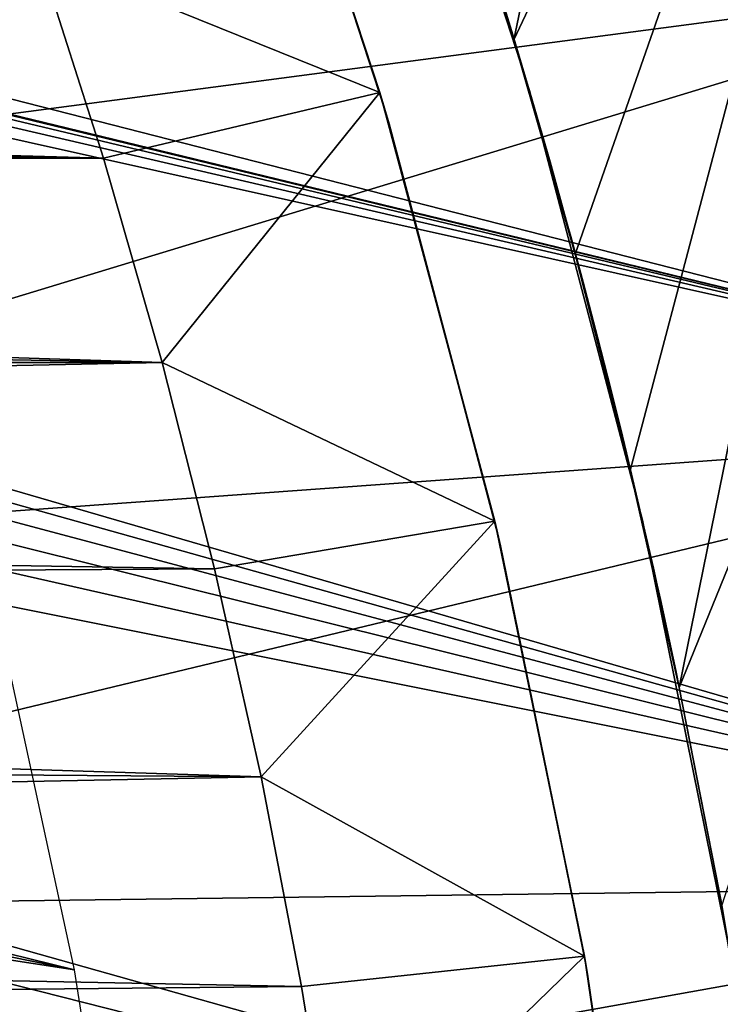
# Model space of a CAD drawing. Header units: millimetres. Extents: x -30.2 to 30.2, y -30.2 to 30.2.
# Tile 73 of 114: x 24.1 to 26.6, y 4.4 to 7.9. Entities that reach past the tile are written whole.
import ezdxf

# ---------------------------------------------------------------- set-up
doc = ezdxf.new("R2010")
doc.units = ezdxf.units.MM
doc.header["$LTSCALE"] = 65.185185
for name, color, linetype in [('1', 7, 'CONTINUOUS'), ('10', 7, 'CONTINUOUS'), ('18', 7, 'CONTINUOUS'), ('30', 7, 'CONTINUOUS'), ('32', 7, 'CONTINUOUS'), ('43', 7, 'CONTINUOUS'), ('47', 7, 'CONTINUOUS'), ('7', 7, 'CONTINUOUS'), ('9', 7, 'CONTINUOUS')]:
    doc.layers.add(name, color=color, linetype=linetype)

msp = doc.modelspace()

# ---------------------------------------------------------------- linework, layer by layer
at = {"layer": '1', "color": 251, "linetype": 'Continuous', "true_color": 0x4c4c4c}
for points in [[(20.5653, 7.0601, 6.4437), (27.3369, 9.5656, 6.0125), (20.1452, 8.1823, 6.4437), (20.5653, 7.0601, 6.4437)], [(27.8302, 8.0177, 6.0125), (27.3369, 9.5656, 6.0125), (20.5653, 7.0601, 6.4437), (27.8302, 8.0177, 6.0125)], [(20.923, 5.9165, 6.4437), (27.8302, 8.0177, 6.0125), (20.5653, 7.0601, 6.4437), (20.923, 5.9165, 6.4437)], [(28.236, 6.4447, 6.0125), (27.8302, 8.0177, 6.0125), (20.923, 5.9165, 6.4437), (28.236, 6.4447, 6.0125)], [(21.2172, 4.7549, 6.4437), (28.236, 6.4447, 6.0125), (20.923, 5.9165, 6.4437), (21.2172, 4.7549, 6.4437)], [(28.5529, 4.8513, 6.0125), (28.236, 6.4447, 6.0125), (21.2172, 4.7549, 6.4437), (28.5529, 4.8513, 6.0125)], [(21.4469, 3.5789, 6.4437), (28.5529, 4.8513, 6.0125), (21.2172, 4.7549, 6.4437), (21.4469, 3.5789, 6.4437)], [(28.78, 3.2427, 6.0125), (28.5529, 4.8513, 6.0125), (21.4469, 3.5789, 6.4437), (28.78, 3.2427, 6.0125)]]:
    msp.add_3dface(points, dxfattribs=at)
at = {"layer": '10', "color": 4, "linetype": 'Continuous'}
for points in [[(25.3867, 7.6003, -120), (24.9019, 9.0635, -120), (24.9492, 8.9323, -122.8), (25.3867, 7.6003, -120)], [(25.419, 7.4916, -122.8), (25.3867, 7.6003, -120), (24.9492, 8.9323, -122.8), (25.419, 7.4916, -122.8)], [(25.7857, 6.1113, -120), (25.3867, 7.6003, -120), (25.419, 7.4916, -122.8), (25.7857, 6.1113, -120)], [(25.8059, 6.0256, -122.8), (25.7857, 6.1113, -120), (25.419, 7.4916, -122.8), (25.8059, 6.0256, -122.8)], [(26.0974, 4.6017, -120), (25.7857, 6.1113, -120), (25.8059, 6.0256, -122.8), (26.0974, 4.6017, -120)], [(26.1085, 4.5385, -122.8), (26.0974, 4.6017, -120), (25.8059, 6.0256, -122.8), (26.1085, 4.5385, -122.8)], [(26.3208, 3.0765, -120), (26.0974, 4.6017, -120), (26.1085, 4.5385, -122.8), (26.3208, 3.0765, -120)], [(26.3256, 3.0353, -122.8), (26.3208, 3.0765, -120), (26.1085, 4.5385, -122.8), (26.3256, 3.0353, -122.8)]]:
    msp.add_3dface(points, dxfattribs=at)
at = {"layer": '18', "color": 251, "linetype": 'Continuous', "true_color": 0x4c4c4c}
for points in [[(25.4298, 9.0733, -126), (25.9063, 7.6068, -126), (25.4298, 9.0733, -124.2), (25.4298, 9.0733, -126)], [(25.4298, 9.0733, -124.2), (25.9063, 7.6068, -126), (25.9063, 7.6068, -124.2), (25.4298, 9.0733, -124.2)], [(25.9063, 7.6068, -126), (26.2983, 6.1154, -126), (25.9063, 7.6068, -124.2), (25.9063, 7.6068, -126)], [(25.9063, 7.6068, -124.2), (26.2983, 6.1154, -126), (26.2983, 6.1154, -124.2), (25.9063, 7.6068, -124.2)], [(26.2983, 6.1154, -126), (26.6046, 4.6041, -126), (26.2983, 6.1154, -124.2), (26.2983, 6.1154, -126)], [(26.2983, 6.1154, -124.2), (26.6046, 4.6041, -126), (26.6046, 4.6041, -124.2), (26.2983, 6.1154, -124.2)]]:
    msp.add_3dface(points, dxfattribs=at)
at = {"layer": '30', "color": 251, "linetype": 'Continuous', "true_color": 0x4c4c4c}
for points in [[(25.8524, 7.783, -826), (25.4219, 9.0954, -814.441), (25.3668, 9.2469, -826), (25.8524, 7.783, -826)], [(25.4916, 8.8983, -814.5486), (25.4219, 9.0954, -814.441), (25.8524, 7.783, -826), (25.4916, 8.8983, -814.5486)], [(25.5639, 8.6883, -814.6353), (25.4916, 8.8983, -814.5486), (25.8524, 7.783, -826), (25.5639, 8.6883, -814.6353)], [(25.6364, 8.472, -814.6983), (25.5639, 8.6883, -814.6353), (25.8524, 7.783, -826), (25.6364, 8.472, -814.6983)], [(25.8352, 7.8449, -126), (25.5998, 8.5821, -126), (25.7793, 8.0268, -795.7508), (25.8352, 7.8449, -126)], [(25.7078, 8.2529, -814.7359), (25.6364, 8.472, -814.6983), (25.8524, 7.783, -826), (25.7078, 8.2529, -814.7359)], [(25.7793, 8.0268, -814.7492), (25.7078, 8.2529, -814.7359), (25.8524, 7.783, -826), (25.7793, 8.0268, -814.7492)], [(25.8488, 7.7999, -814.7383), (25.7793, 8.0268, -814.7492), (25.8524, 7.783, -826), (25.8488, 7.7999, -814.7383)], [(25.7793, 8.0268, -810.2508), (25.8488, 7.7999, -810.2617), (25.7793, 8.0268, -800.2492), (25.7793, 8.0268, -810.2508)], [(25.7793, 8.0268, -800.2492), (25.8488, 7.7999, -810.2617), (25.8488, 7.7999, -800.2383), (25.7793, 8.0268, -800.2492)], [(25.8488, 7.7999, -795.7617), (25.8352, 7.8449, -126), (25.7793, 8.0268, -795.7508), (25.8488, 7.7999, -795.7617)], [(26.0496, 7.1004, -126), (25.8352, 7.8449, -126), (26.0377, 7.1442, -795.9419), (26.0496, 7.1004, -126)], [(26.0377, 7.1442, -795.9419), (25.8352, 7.8449, -126), (25.9778, 7.359, -795.8576), (26.0377, 7.1442, -795.9419)], [(25.9778, 7.359, -795.8576), (25.8352, 7.8449, -126), (25.9145, 7.5787, -795.7969), (25.9778, 7.359, -795.8576)], [(25.9145, 7.5787, -795.7969), (25.8352, 7.8449, -126), (25.8488, 7.7999, -795.7617), (25.9145, 7.5787, -795.7969)], [(25.9145, 7.5787, -814.7031), (25.8488, 7.7999, -814.7383), (25.8524, 7.783, -826), (25.9145, 7.5787, -814.7031)], [(25.8488, 7.7999, -810.2617), (25.9145, 7.5787, -810.2969), (25.8488, 7.7999, -800.2383), (25.8488, 7.7999, -810.2617)], [(25.8488, 7.7999, -800.2383), (25.9145, 7.5787, -810.2969), (25.9145, 7.5787, -800.2031), (25.8488, 7.7999, -800.2383)], [(26.065, 7.0384, -826), (25.9145, 7.5787, -814.7031), (25.8524, 7.783, -826), (26.065, 7.0384, -826)], [(25.9778, 7.3589, -814.6424), (25.9145, 7.5787, -814.7031), (26.065, 7.0384, -826), (25.9778, 7.3589, -814.6424)], [(25.9145, 7.5787, -810.2969), (25.9778, 7.359, -810.3576), (25.9145, 7.5787, -800.2031), (25.9145, 7.5787, -810.2969)], [(25.9145, 7.5787, -800.2031), (25.9778, 7.359, -810.3576), (25.9778, 7.3589, -800.1424), (25.9145, 7.5787, -800.2031)], [(25.9778, 7.359, -810.3576), (26.0377, 7.1442, -810.4419), (25.9778, 7.3589, -800.1424), (25.9778, 7.359, -810.3576)], [(26.0377, 7.1441, -814.558), (25.9778, 7.3589, -814.6424), (26.065, 7.0384, -826), (26.0377, 7.1441, -814.558)], [(25.9778, 7.3589, -800.1424), (26.0377, 7.1442, -810.4419), (26.0377, 7.1441, -800.058), (25.9778, 7.3589, -800.1424)], [(26.0377, 7.1442, -810.4419), (26.0925, 6.9414, -810.5474), (26.0377, 7.1441, -800.058), (26.0377, 7.1442, -810.4419)], [(26.0925, 6.9414, -796.0474), (26.0496, 7.1004, -126), (26.0377, 7.1442, -795.9419), (26.0925, 6.9414, -796.0474)], [(26.0925, 6.9414, -814.4526), (26.0377, 7.1441, -814.558), (26.065, 7.0384, -826), (26.0925, 6.9414, -814.4526)], [(26.0377, 7.1441, -800.058), (26.0925, 6.9414, -810.5474), (26.0925, 6.9414, -799.9526), (26.0377, 7.1441, -800.058)], [(26.2428, 6.3496, -126), (26.0496, 7.1004, -126), (26.2289, 6.4066, -796.4914), (26.2428, 6.3496, -126)], [(26.2289, 6.4066, -796.4914), (26.0496, 7.1004, -126), (26.1884, 6.5702, -796.3248), (26.2289, 6.4066, -796.4914)], [(26.1884, 6.5702, -796.3248), (26.0496, 7.1004, -126), (26.1425, 6.7504, -796.1751), (26.1884, 6.5702, -796.3248)], [(26.1425, 6.7504, -796.1751), (26.0496, 7.1004, -126), (26.0925, 6.9414, -796.0474), (26.1425, 6.7504, -796.1751)], [(26.2565, 6.288, -826), (26.0925, 6.9414, -814.4526), (26.065, 7.0384, -826), (26.2565, 6.288, -826)], [(26.1425, 6.7504, -814.3248), (26.0925, 6.9414, -814.4526), (26.2565, 6.288, -826), (26.1425, 6.7504, -814.3248)], [(26.0925, 6.9414, -810.5474), (26.1425, 6.7504, -810.6751), (26.0925, 6.9414, -799.9526), (26.0925, 6.9414, -810.5474)], [(26.0925, 6.9414, -799.9526), (26.1425, 6.7504, -810.6751), (26.1425, 6.7504, -799.8248), (26.0925, 6.9414, -799.9526)], [(26.1884, 6.5701, -814.1752), (26.1425, 6.7504, -814.3248), (26.2565, 6.288, -826), (26.1884, 6.5701, -814.1752)], [(26.1425, 6.7504, -810.6751), (26.1884, 6.5702, -810.8248), (26.1425, 6.7504, -799.8248), (26.1425, 6.7504, -810.6751)], [(26.1425, 6.7504, -799.8248), (26.1884, 6.5702, -810.8248), (26.1884, 6.5701, -799.6752), (26.1425, 6.7504, -799.8248)], [(26.1884, 6.5702, -810.8248), (26.2289, 6.4066, -810.9914), (26.1884, 6.5701, -799.6752), (26.1884, 6.5702, -810.8248)], [(26.2289, 6.4065, -814.0086), (26.1884, 6.5701, -814.1752), (26.2565, 6.288, -826), (26.2289, 6.4065, -814.0086)], [(26.1884, 6.5701, -799.6752), (26.2289, 6.4066, -810.9914), (26.2289, 6.4065, -799.5086), (26.1884, 6.5701, -799.6752)], [(26.2289, 6.4066, -810.9914), (26.2635, 6.2631, -811.1728), (26.2289, 6.4065, -799.5086), (26.2289, 6.4066, -810.9914)], [(26.2635, 6.2631, -796.6728), (26.2428, 6.3496, -126), (26.2289, 6.4066, -796.4914), (26.2635, 6.2631, -796.6728)], [(26.2635, 6.2631, -813.8272), (26.2289, 6.4065, -814.0086), (26.2565, 6.288, -826), (26.2635, 6.2631, -813.8272)], [(26.2289, 6.4065, -799.5086), (26.2635, 6.2631, -811.1728), (26.2635, 6.2631, -799.3272), (26.2289, 6.4065, -799.5086)], [(26.4143, 5.5933, -126), (26.2428, 6.3496, -126), (26.3609, 5.8398, -798), (26.4143, 5.5933, -126)], [(26.3609, 5.8398, -798), (26.2428, 6.3496, -126), (26.3579, 5.8533, -797.7588), (26.3609, 5.8398, -798)], [(26.3579, 5.8533, -797.7588), (26.2428, 6.3496, -126), (26.3498, 5.8895, -797.5259), (26.3579, 5.8533, -797.7588)], [(26.3498, 5.8895, -797.5259), (26.2428, 6.3496, -126), (26.3366, 5.9483, -797.3014), (26.3498, 5.8895, -797.5259)], [(26.3366, 5.9483, -797.3014), (26.2428, 6.3496, -126), (26.3179, 6.0305, -797.0839), (26.3366, 5.9483, -797.3014)], [(26.3179, 6.0305, -797.0839), (26.2428, 6.3496, -126), (26.2934, 6.1366, -796.8723), (26.3179, 6.0305, -797.0839)], [(26.2934, 6.1366, -796.8723), (26.2428, 6.3496, -126), (26.2635, 6.2631, -796.6728), (26.2934, 6.1366, -796.8723)], [(26.4264, 5.5339, -826), (26.2635, 6.2631, -813.8272), (26.2565, 6.288, -826), (26.4264, 5.5339, -826)], [(26.2934, 6.1366, -813.6277), (26.2635, 6.2631, -813.8272), (26.4264, 5.5339, -826), (26.2934, 6.1366, -813.6277)], [(26.2635, 6.2631, -811.1728), (26.2934, 6.1366, -811.3723), (26.2635, 6.2631, -799.3272), (26.2635, 6.2631, -811.1728)], [(26.2635, 6.2631, -799.3272), (26.2934, 6.1366, -811.3723), (26.2934, 6.1366, -799.1277), (26.2635, 6.2631, -799.3272)], [(26.3179, 6.0305, -813.416), (26.2934, 6.1366, -813.6277), (26.4264, 5.5339, -826), (26.3179, 6.0305, -813.416)], [(26.2934, 6.1366, -811.3723), (26.3179, 6.0305, -811.5839), (26.2934, 6.1366, -799.1277), (26.2934, 6.1366, -811.3723)], [(26.2934, 6.1366, -799.1277), (26.3179, 6.0305, -811.5839), (26.3179, 6.0305, -798.916), (26.2934, 6.1366, -799.1277)], [(26.3366, 5.9483, -813.1986), (26.3179, 6.0305, -813.416), (26.4264, 5.5339, -826), (26.3366, 5.9483, -813.1986)], [(26.3179, 6.0305, -811.5839), (26.3366, 5.9483, -811.8014), (26.3179, 6.0305, -798.916), (26.3179, 6.0305, -811.5839)], [(26.3179, 6.0305, -798.916), (26.3366, 5.9483, -811.8014), (26.3366, 5.9483, -798.6986), (26.3179, 6.0305, -798.916)], [(26.3498, 5.8895, -812.9741), (26.3366, 5.9483, -813.1986), (26.4264, 5.5339, -826), (26.3498, 5.8895, -812.9741)], [(26.3366, 5.9483, -811.8014), (26.3498, 5.8895, -812.0259), (26.3366, 5.9483, -798.6986), (26.3366, 5.9483, -811.8014)], [(26.3366, 5.9483, -798.6986), (26.3498, 5.8895, -812.0259), (26.3498, 5.8895, -798.4741), (26.3366, 5.9483, -798.6986)], [(26.3579, 5.8533, -812.7412), (26.3498, 5.8895, -812.9741), (26.4264, 5.5339, -826), (26.3579, 5.8533, -812.7412)], [(26.3498, 5.8895, -812.0259), (26.3579, 5.8533, -812.2588), (26.3498, 5.8895, -798.4741), (26.3498, 5.8895, -812.0259)], [(26.3498, 5.8895, -798.4741), (26.3579, 5.8533, -812.2588), (26.3579, 5.8533, -798.2412), (26.3498, 5.8895, -798.4741)], [(26.3609, 5.8398, -812.5), (26.3579, 5.8533, -812.7412), (26.4264, 5.5339, -826), (26.3609, 5.8398, -812.5)], [(26.3579, 5.8533, -812.2588), (26.3609, 5.8398, -812.5), (26.3579, 5.8533, -798.2412), (26.3579, 5.8533, -812.2588)], [(26.3579, 5.8533, -798.2412), (26.3609, 5.8398, -812.5), (26.3609, 5.8398, -798), (26.3579, 5.8533, -798.2412)], [(26.3609, 5.8398, -812.5), (26.4264, 5.5339, -826), (26.3609, 5.8398, -798), (26.3609, 5.8398, -812.5)], [(26.4264, 5.5339, -826), (26.4143, 5.5933, -126), (26.3609, 5.8398, -798), (26.4264, 5.5339, -826)], [(26.4143, 5.5933, -126), (26.4264, 5.5339, -826), (26.564, 4.8325, -126), (26.4143, 5.5933, -126)], [(26.4264, 5.5339, -826), (26.5738, 4.7781, -826), (26.564, 4.8325, -126), (26.4264, 5.5339, -826)], [(26.564, 4.8325, -126), (26.5738, 4.7781, -826), (26.6918, 4.0677, -126), (26.564, 4.8325, -126)]]:
    msp.add_3dface(points, dxfattribs=at)
at = {"layer": '32', "color": 251, "linetype": 'Continuous', "true_color": 0x4c4c4c}
for points in [[(26.9697, 13.1398, -826), (25.8524, 7.783, -826), (25.3668, 9.2469, -826), (26.9697, 13.1398, -826)], [(26.9697, 13.1398, -826), (27.6614, 11.6133, -826), (25.8524, 7.783, -826), (26.9697, 13.1398, -826)], [(27.6614, 11.6133, -826), (26.065, 7.0384, -826), (25.8524, 7.783, -826), (27.6614, 11.6133, -826)], [(27.6614, 11.6133, -826), (26.2565, 6.288, -826), (26.065, 7.0384, -826), (27.6614, 11.6133, -826)], [(27.6614, 11.6133, -826), (26.4264, 5.5339, -826), (26.2565, 6.288, -826), (27.6614, 11.6133, -826)], [(27.6614, 11.6133, -826), (28.2651, 10.0518, -826), (26.4264, 5.5339, -826), (27.6614, 11.6133, -826)], [(28.2651, 10.0518, -826), (26.5738, 4.7781, -826), (26.4264, 5.5339, -826), (28.2651, 10.0518, -826)], [(29.2165, 6.8076, -826), (29.3973, 5.982, -826), (26.3364, -5.9494, -826), (29.2165, 6.8076, -826)], [(29.2165, 6.8076, -826), (26.3364, -5.9494, -826), (26.6339, -4.4251, -826), (29.2165, 6.8076, -826)], [(29.3973, 5.982, -826), (24.0074, -17.9896, -826), (23.4924, -18.6562, -826), (29.3973, 5.982, -826)], [(29.3973, 5.982, -826), (23.4924, -18.6562, -826), (26.3364, -5.9494, -826), (29.3973, 5.982, -826)], [(29.3973, 5.982, -826), (29.5538, 5.1547, -826), (24.0074, -17.9896, -826), (29.3973, 5.982, -826)], [(29.5538, 5.1547, -826), (24.5013, -17.3114, -826), (24.0074, -17.9896, -826), (29.5538, 5.1547, -826)], [(29.5538, 5.1547, -826), (29.6864, 4.323, -826), (24.5013, -17.3114, -826), (29.5538, 5.1547, -826)]]:
    msp.add_3dface(points, dxfattribs=at)
at = {"layer": '43', "linetype": 'Continuous'}
for points in [[(24.3273, 4.5544, -791), (24.0214, 5.9612, -791), (10.2246, 8.0286, -791), (24.3273, 4.5544, -791)], [(10.7486, 7.3121, -791), (24.3273, 4.5544, -791), (10.2246, 8.0286, -791), (10.7486, 7.3121, -791)], [(11.2226, 6.5615, -791), (24.3273, 4.5544, -791), (10.7486, 7.3121, -791), (11.2226, 6.5615, -791)], [(24.551, 3.1322, -791), (24.3273, 4.5544, -791), (11.2226, 6.5615, -791), (24.551, 3.1322, -791)], [(11.6442, 5.7804, -791), (24.551, 3.1322, -791), (11.2226, 6.5615, -791), (11.6442, 5.7804, -791)], [(12.0115, 4.9723, -791), (24.551, 3.1322, -791), (11.6442, 5.7804, -791), (12.0115, 4.9723, -791)], [(24.6916, 1.6994, -791), (24.551, 3.1322, -791), (12.0115, 4.9723, -791), (24.6916, 1.6994, -791)], [(12.3228, 4.1411, -791), (24.6916, 1.6994, -791), (12.0115, 4.9723, -791), (12.3228, 4.1411, -791)]]:
    msp.add_3dface(points, dxfattribs=at)
at = {"layer": '47', "linetype": 'Continuous'}
for points in [[(28.2585, 6.516, -828), (2.8645, 12.6805, -828), (-21.6666, 19.2758, -828), (28.2585, 6.516, -828)], [(27.8487, 8.0902, -828), (28.2585, 6.516, -828), (-21.6666, 19.2758, -828), (27.8487, 8.0902, -828)], [(3.7232, 12.4554, -828), (2.8645, 12.6805, -828), (28.2585, 6.516, -828), (3.7232, 12.4554, -828)], [(4.5645, 12.1723, -828), (3.7232, 12.4554, -828), (28.2585, 6.516, -828), (4.5645, 12.1723, -828)], [(5.3845, 11.8324, -828), (4.5645, 12.1723, -828), (28.2585, 6.516, -828), (5.3845, 11.8324, -828)], [(6.1795, 11.4374, -828), (5.3845, 11.8324, -828), (28.2585, 6.516, -828), (6.1795, 11.4374, -828)], [(6.9456, 10.989, -828), (6.1795, 11.4374, -828), (28.5794, 4.9213, -828), (6.9456, 10.989, -828)], [(28.5794, 4.9213, -828), (6.1795, 11.4374, -828), (28.2585, 6.516, -828), (28.5794, 4.9213, -828)], [(7.6793, 10.4894, -828), (6.9456, 10.989, -828), (28.5794, 4.9213, -828), (7.6793, 10.4894, -828)], [(8.3773, 9.9409, -828), (7.6793, 10.4894, -828), (28.5794, 4.9213, -828), (8.3773, 9.9409, -828)], [(9.0361, 9.3461, -828), (8.3773, 9.9409, -828), (28.5794, 4.9213, -828), (9.0361, 9.3461, -828)], [(9.6528, 8.7077, -828), (9.0361, 9.3461, -828), (28.5794, 4.9213, -828), (9.6528, 8.7077, -828)], [(10.2245, 8.0286, -828), (9.6528, 8.7077, -828), (28.8103, 3.3112, -828), (10.2245, 8.0286, -828)], [(28.8103, 3.3112, -828), (9.6528, 8.7077, -828), (28.5794, 4.9213, -828), (28.8103, 3.3112, -828)], [(10.7486, 7.3121, -828), (10.2245, 8.0286, -828), (28.8103, 3.3112, -828), (10.7486, 7.3121, -828)], [(11.2226, 6.5616, -828), (10.7486, 7.3121, -828), (28.9507, 1.6906, -828), (11.2226, 6.5616, -828)], [(28.9507, 1.6906, -828), (10.7486, 7.3121, -828), (28.8103, 3.3112, -828), (28.9507, 1.6906, -828)], [(11.6442, 5.7804, -828), (11.2226, 6.5616, -828), (28.9507, 1.6906, -828), (11.6442, 5.7804, -828)], [(12.0115, 4.9723, -828), (11.6442, 5.7804, -828), (28.9507, 1.6906, -828), (12.0115, 4.9723, -828)], [(12.3228, 4.141, -828), (12.0115, 4.9723, -828), (28.9999, 0.0646, -828), (12.3228, 4.141, -828)], [(28.9999, 0.0646, -828), (12.0115, 4.9723, -828), (28.9507, 1.6906, -828), (28.9999, 0.0646, -828)]]:
    msp.add_3dface(points, dxfattribs=at)
at = {"layer": '7', "color": 4, "linetype": 'Continuous'}
for points in [[(25.3867, 7.6003, -120), (24.2025, 8.0798, -2), (24.9019, 9.0635, -120), (25.3867, 7.6003, -120)], [(24.4283, 7.3724, -2), (24.2025, 8.0798, -2), (25.3867, 7.6003, -120), (24.4283, 7.3724, -2)], [(24.6315, 6.6624, -2), (24.4283, 7.3724, -2), (25.3867, 7.6003, -120), (24.6315, 6.6624, -2)], [(25.7857, 6.1113, -120), (24.6315, 6.6624, -2), (25.3867, 7.6003, -120), (25.7857, 6.1113, -120)], [(24.8136, 5.9465, -2), (24.6315, 6.6624, -2), (25.7857, 6.1113, -120), (24.8136, 5.9465, -2)], [(24.9748, 5.2245, -2), (24.8136, 5.9465, -2), (25.7857, 6.1113, -120), (24.9748, 5.2245, -2)], [(26.0974, 4.6017, -120), (24.9748, 5.2245, -2), (25.7857, 6.1113, -120), (26.0974, 4.6017, -120)], [(25.115, 4.4964, -2), (24.9748, 5.2245, -2), (26.0974, 4.6017, -120), (25.115, 4.4964, -2)], [(25.2343, 3.7623, -2), (25.115, 4.4964, -2), (26.0974, 4.6017, -120), (25.2343, 3.7623, -2)], [(26.3208, 3.0765, -120), (25.2343, 3.7623, -2), (26.0974, 4.6017, -120), (26.3208, 3.0765, -120)]]:
    msp.add_3dface(points, dxfattribs=at)
at = {"layer": '9', "color": 4, "linetype": 'Continuous'}
for points in [[(24.2025, 8.0798, -2), (24.4283, 7.3724, -2), (1.9596, 8.0082, -2), (24.2025, 8.0798, -2)], [(1.9596, 8.0082, -2), (24.4283, 7.3724, -2), (2.5859, 7.8313, -2), (1.9596, 8.0082, -2)], [(2.5859, 7.8313, -2), (24.4283, 7.3724, -2), (3.184, 7.6106, -2), (2.5859, 7.8313, -2)], [(3.184, 7.6106, -2), (24.4283, 7.3724, -2), (3.7597, 7.3423, -2), (3.184, 7.6106, -2)], [(24.4283, 7.3724, -2), (24.6315, 6.6624, -2), (3.7597, 7.3423, -2), (24.4283, 7.3724, -2)], [(3.7597, 7.3423, -2), (24.6315, 6.6624, -2), (4.3212, 7.0245, -2), (3.7597, 7.3423, -2)], [(4.3212, 7.0245, -2), (24.6315, 6.6624, -2), (4.8596, 6.6633, -2), (4.3212, 7.0245, -2)], [(4.8596, 6.6633, -2), (24.6315, 6.6624, -2), (5.3663, 6.2646, -2), (4.8596, 6.6633, -2)], [(24.6315, 6.6624, -2), (24.8136, 5.9465, -2), (5.3663, 6.2646, -2), (24.6315, 6.6624, -2)], [(5.3663, 6.2646, -2), (24.8136, 5.9465, -2), (5.8325, 5.8346, -2), (5.3663, 6.2646, -2)], [(24.8136, 5.9465, -2), (24.9748, 5.2245, -2), (5.8325, 5.8346, -2), (24.8136, 5.9465, -2)], [(5.8325, 5.8346, -2), (24.9748, 5.2245, -2), (6.2628, 5.3672, -2), (5.8325, 5.8346, -2)], [(6.2628, 5.3672, -2), (24.9748, 5.2245, -2), (6.663, 4.8586, -2), (6.2628, 5.3672, -2)], [(24.9748, 5.2245, -2), (25.115, 4.4964, -2), (6.663, 4.8586, -2), (24.9748, 5.2245, -2)], [(6.663, 4.8586, -2), (25.115, 4.4964, -2), (7.0262, 4.3175, -2), (6.663, 4.8586, -2)], [(25.115, 4.4964, -2), (25.2343, 3.7623, -2), (7.0262, 4.3175, -2), (25.115, 4.4964, -2)]]:
    msp.add_3dface(points, dxfattribs=at)

doc.saveas('drawing.dxf')
